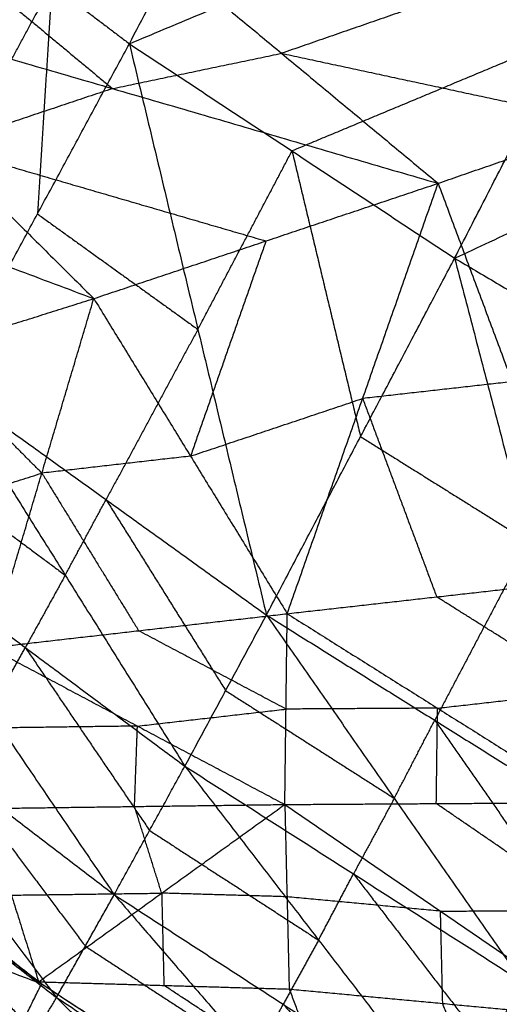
# Model space of a CAD drawing. Header units: millimetres. Extents: x -106 to 110, y -96 to 120.
# Tile 78 of 256: x -46.16 to -44.67, y -82.95 to -79.88. Entities that reach past the tile are written whole.
import ezdxf

# ---------------------------------------------------------------- set-up
doc = ezdxf.new("R2010")
doc.units = ezdxf.units.MM
doc.header["$MEASUREMENT"] = 0
doc.layers.add('Default', color=7, linetype='Continuous', true_color=0x000000)

msp = doc.modelspace()

# ---------------------------------------------------------------- linework, layer by layer
at = {"layer": 'Default'}
for points in [[(-45.2947, -76.1885, 12.0172), (-40.8615, -78.2853, 12.0172), (-36.4282, -80.3821, 12.0172)], [(-45.8215, -79.9558, 13.5831), (-45.327, -79.0141, 13.1678), (-44.8325, -78.0725, 12.7524)], [(-45.8215, -79.9558, 13.5831), (-44.9594, -79.596, 13.3349), (-44.0974, -79.2362, 13.0867)], [(-44.8095, -80.6233, 13.6147), (-44.4534, -79.9297, 13.3507), (-44.0974, -79.2362, 13.0867)], [(-44.7746, -79.3581, 9.5593), (-44.2836, -79.6892, 10.2475), (-43.7926, -80.0203, 10.9358)], [(-46.304, -79.5906, 13.5617), (-46.0627, -79.7732, 13.5724), (-45.8215, -79.9558, 13.5831)], [(-45.8349, -79.581, 9.8276), (-45.3479, -79.9856, 10.6179), (-44.8609, -80.3902, 11.4083)], [(-45.8349, -79.581, 9.8276), (-44.8137, -79.8006, 10.3817), (-43.7926, -80.0203, 10.9358)], [(-44.9594, -79.596, 13.3349), (-44.7064, -79.7628, 13.3428), (-44.4534, -79.9297, 13.3507)], [(-46.3608, -79.6907, 9.969), (-46.1173, -79.893, 10.3641), (-45.8738, -80.0953, 10.7593)], [(-46.3486, -80.3029, 13.6411), (-46.2057, -80.0381, 13.6067), (-46.0627, -79.7732, 13.5724)], [(-46.0627, -79.7732, 13.5724), (-46.085, -80.1294, 13.6121), (-46.1073, -80.4855, 13.6518)], [(-46.8867, -79.8003, 10.1103), (-46.4094, -80.2746, 10.9979), (-45.9321, -80.7489, 11.8856)], [(-46.8867, -79.8003, 10.1103), (-45.8738, -80.0953, 10.7593), (-44.8609, -80.3902, 11.4083)], [(-44.8137, -79.8006, 10.3817), (-45.0808, -79.8931, 10.4998), (-45.3479, -79.9856, 10.6179)], [(-44.8095, -80.6233, 13.6147), (-43.9296, -80.2137, 13.3607), (-43.0496, -79.8042, 13.1068)], [(-44.4534, -79.9297, 13.3507), (-44.8845, -80.1096, 13.4748), (-45.3155, -80.2895, 13.5989)], [(-46.3931, -81.0152, 13.7205), (-46.1073, -80.4855, 13.6518), (-45.8215, -79.9558, 13.5831)], [(-45.8215, -79.9558, 13.5831), (-45.6082, -80.8447, 13.6471), (-45.395, -81.7337, 13.711)], [(-45.8215, -79.9558, 13.5831), (-45.3155, -80.2895, 13.5989), (-44.8095, -80.6233, 13.6147)], [(-45.8738, -80.0953, 10.7593), (-45.6109, -80.0404, 10.6886), (-45.3479, -79.9856, 10.6179)], [(-45.3479, -79.9856, 10.6179), (-44.8373, -80.0954, 10.895), (-44.3268, -80.2053, 11.172)], [(-47.9051, -80.0088, 10.3976), (-46.9186, -80.3789, 11.1416), (-45.9321, -80.7489, 11.8856)], [(-44.8609, -80.3902, 11.4083), (-44.3268, -80.2053, 11.172), (-43.7926, -80.0203, 10.9358)], [(-45.8738, -80.0953, 10.7593), (-46.1416, -80.1849, 10.8786), (-46.4094, -80.2746, 10.9979)], [(-46.4094, -80.2746, 10.9979), (-45.903, -80.4221, 11.3224), (-45.3965, -80.5696, 11.6469)], [(-45.6082, -80.8447, 13.6471), (-45.4619, -80.5671, 13.623), (-45.3155, -80.2895, 13.5989)], [(-45.3155, -80.2895, 13.5989), (-45.2089, -80.734, 13.6309), (-45.1022, -81.1785, 13.6629)], [(-45.9321, -80.7489, 11.8856), (-45.3965, -80.5696, 11.6469), (-44.8609, -80.3902, 11.4083)], [(-45.3303, -81.7295, 11.3601), (-45.0956, -81.0599, 11.3842), (-44.8609, -80.3902, 11.4083)], [(-44.8609, -80.3902, 11.4083), (-44.6308, -81.0075, 11.1697), (-44.4006, -81.6248, 10.9311)], [(-46.1073, -80.4855, 13.6518), (-45.8577, -80.6651, 13.6494), (-45.6082, -80.8447, 13.6471)], [(-45.3965, -80.5696, 11.6469), (-45.5139, -80.9044, 11.6349), (-45.6312, -81.2392, 11.6228)], [(-45.395, -81.7337, 13.711), (-45.1022, -81.1785, 13.6629), (-44.8095, -80.6233, 13.6147)], [(-44.8095, -80.6233, 13.6147), (-44.5786, -81.506, 13.662), (-44.3478, -82.3888, 13.7094)], [(-44.8095, -80.6233, 13.6147), (-44.2868, -80.9323, 13.6263), (-43.7641, -81.2413, 13.6379)], [(-47.0012, -81.0855, 12.3586), (-46.4667, -80.9172, 12.1221), (-45.9321, -80.7489, 11.8856)], [(-46.255, -81.8353, 11.7855), (-46.0936, -81.2921, 11.8355), (-45.9321, -80.7489, 11.8856)], [(-45.9321, -80.7489, 11.8856), (-45.6312, -81.2392, 11.6228), (-45.3303, -81.7295, 11.3601)], [(-45.6082, -80.8447, 13.6471), (-45.7511, -81.1096, 13.6814), (-45.894, -81.3745, 13.7158)], [(-46.0936, -81.2921, 11.8355), (-46.2801, -81.1047, 11.9788), (-46.4667, -80.9172, 12.1221)], [(-46.3931, -81.0152, 13.7205), (-46.021, -81.6097, 13.6743), (-45.6488, -82.2042, 13.6282)], [(-46.3931, -81.0152, 13.7205), (-45.894, -81.3745, 13.7158), (-45.395, -81.7337, 13.711)], [(-44.6308, -81.0075, 11.1697), (-44.8632, -81.0337, 11.2769), (-45.0956, -81.0599, 11.3842)], [(-45.6312, -81.2392, 11.6228), (-45.3634, -81.1496, 11.5035), (-45.0956, -81.0599, 11.3842)], [(-45.0956, -81.0599, 11.3842), (-44.9805, -81.3685, 11.2649), (-44.8654, -81.6772, 11.1456)], [(-45.1022, -81.1785, 13.6629), (-44.8404, -81.3423, 13.6624), (-44.5786, -81.506, 13.662)], [(-46.5172, -81.2404, 13.6959), (-46.2691, -81.4251, 13.6851), (-46.021, -81.6097, 13.6743)], [(-45.6312, -81.2392, 11.6228), (-45.8624, -81.2657, 11.7292), (-46.0936, -81.2921, 11.8355)], [(-46.6281, -81.4604, 12.072), (-46.3608, -81.3763, 11.9538), (-46.0936, -81.2921, 11.8355)], [(-46.0936, -81.2921, 11.8355), (-45.9431, -81.5373, 11.7042), (-45.7927, -81.7824, 11.5728)], [(-46.021, -81.6097, 13.6743), (-45.9575, -81.4921, 13.6951), (-45.894, -81.3745, 13.7158)], [(-45.894, -81.3745, 13.7158), (-45.708, -81.6717, 13.6927), (-45.5219, -81.9689, 13.6696)], [(-46.6413, -81.4656, 13.6714), (-46.2549, -82.0348, 13.5734), (-45.8685, -82.6039, 13.4754)], [(-46.6413, -81.4656, 13.6714), (-46.1451, -81.8349, 13.6498), (-45.6488, -82.2042, 13.6282)], [(-44.5786, -81.506, 13.662), (-44.725, -81.7836, 13.6861), (-44.8714, -82.0612, 13.7102)], [(-46.021, -81.6097, 13.6743), (-46.083, -81.7223, 13.6621), (-46.1451, -81.8349, 13.6498)], [(-45.3303, -81.7295, 11.3601), (-44.8654, -81.6772, 11.1456), (-44.4006, -81.6248, 10.9311)], [(-44.3978, -81.9711, 10.9436), (-44.6316, -81.8241, 11.0446), (-44.8654, -81.6772, 11.1456)], [(-46.255, -81.8353, 11.7855), (-45.7927, -81.7824, 11.5728), (-45.3303, -81.7295, 11.3601)], [(-45.6488, -82.2042, 13.6282), (-45.5219, -81.9689, 13.6696), (-45.395, -81.7337, 13.711)], [(-45.395, -81.7337, 13.711), (-44.9973, -82.304, 13.6583), (-44.5996, -82.8743, 13.6055)], [(-45.395, -81.7337, 13.711), (-44.8714, -82.0612, 13.7102), (-44.3478, -82.3888, 13.7094)], [(-45.3378, -82.3233, 11.3773), (-45.3341, -82.0264, 11.3687), (-45.3303, -81.7295, 11.3601)], [(-45.3303, -81.7295, 11.3601), (-44.8627, -82.0235, 11.1581), (-44.3951, -82.3174, 10.956)], [(-45.3341, -82.0264, 11.3687), (-45.5634, -81.9044, 11.4708), (-45.7927, -81.7824, 11.5728)], [(-46.255, -81.8353, 11.7855), (-45.7964, -82.0793, 11.5814), (-45.3378, -82.3233, 11.3773)], [(-46.2549, -82.0348, 13.5734), (-46.2, -81.9348, 13.6116), (-46.1451, -81.8349, 13.6498)], [(-46.1451, -81.8349, 13.6498), (-45.9518, -82.1195, 13.6008), (-45.7586, -82.4041, 13.5518)], [(-46.856, -81.8489, 13.5582), (-46.4522, -82.3864, 13.4143), (-46.0483, -82.924, 13.2705)], [(-46.856, -81.8489, 13.5582), (-46.3622, -82.2264, 13.5168), (-45.8685, -82.6039, 13.4754)], [(-45.5219, -81.9689, 13.6696), (-45.2596, -82.1364, 13.664), (-44.9973, -82.304, 13.6583)], [(-44.8627, -82.0235, 11.1581), (-44.6303, -81.9973, 11.0508), (-44.3978, -81.9711, 10.9436)], [(-45.7964, -82.0793, 11.5814), (-45.5652, -82.0529, 11.4751), (-45.3341, -82.0264, 11.3687)], [(-44.8627, -82.0235, 11.1581), (-45.0984, -82.025, 11.2634), (-45.3341, -82.0264, 11.3687)], [(-44.8665, -82.3204, 11.1667), (-44.8646, -82.1719, 11.1624), (-44.8627, -82.0235, 11.1581)], [(-45.7964, -82.0793, 11.5814), (-46.0302, -82.0824, 11.6856), (-46.264, -82.0855, 11.7898)], [(-45.8054, -82.3295, 11.5857), (-45.8009, -82.2044, 11.5836), (-45.7964, -82.0793, 11.5814)], [(-44.9973, -82.304, 13.6583), (-44.9343, -82.1826, 13.6842), (-44.8714, -82.0612, 13.7102)], [(-44.8714, -82.0612, 13.7102), (-44.6725, -82.3464, 13.6838), (-44.4737, -82.6315, 13.6574)], [(-47.0752, -82.1144, 12.1473), (-46.5849, -82.4977, 11.9817), (-46.0945, -82.8811, 11.816)], [(-47.0577, -82.1303, 12.1388), (-46.5808, -82.5027, 11.9783), (-46.1039, -82.875, 11.8177)], [(-47.032, -82.1563, 13.3963), (-46.5401, -82.5401, 13.3334), (-46.0483, -82.924, 13.2705)], [(-45.8685, -82.6039, 13.4754), (-45.7586, -82.4041, 13.5518), (-45.6488, -82.2042, 13.6282)], [(-45.6488, -82.2042, 13.6282), (-45.2328, -82.7453, 13.5279), (-44.8167, -83.2863, 13.4276)], [(-45.6488, -82.2042, 13.6282), (-45.1242, -82.5392, 13.6169), (-44.5996, -82.8743, 13.6055)], [(-46.3622, -82.2264, 13.5168), (-46.1603, -82.4952, 13.4449), (-45.9584, -82.764, 13.3729)], [(-46.273, -82.3357, 11.7941), (-45.8054, -82.3295, 11.5857), (-45.3378, -82.3233, 11.3773)], [(-46.1039, -82.875, 11.8177), (-45.7209, -82.5992, 11.5975), (-45.3378, -82.3233, 11.3773)], [(-45.7209, -82.5992, 11.5975), (-45.7632, -82.4643, 11.5916), (-45.8054, -82.3295, 11.5857)], [(-45.3378, -82.3233, 11.3773), (-44.8665, -82.3204, 11.1667), (-44.3951, -82.3174, 10.956)], [(-45.3378, -82.3233, 11.3773), (-45.331, -82.6105, 11.4283), (-45.3242, -82.8976, 11.4793)], [(-45.3378, -82.3233, 11.3773), (-44.8534, -82.6553, 11.2282), (-44.369, -82.9873, 11.079)], [(-44.9973, -82.304, 13.6583), (-45.0607, -82.4216, 13.6376), (-45.1242, -82.5392, 13.6169)], [(-44.382, -82.6523, 11.0175), (-44.6243, -82.4864, 11.0921), (-44.8665, -82.3204, 11.1667)], [(-46.273, -82.3357, 11.7941), (-46.1885, -82.6054, 11.8059), (-46.1039, -82.875, 11.8177)], [(-45.7586, -82.4041, 13.5518), (-45.4957, -82.5747, 13.5399), (-45.2328, -82.7453, 13.5279)], [(-47.2445, -82.449, 12.4235), (-46.6695, -82.6651, 12.1197), (-46.0945, -82.8811, 11.816)], [(-46.5401, -82.5401, 13.3334), (-46.3281, -82.7906, 13.2427), (-46.1161, -83.041, 13.1519)], [(-45.2328, -82.7453, 13.5279), (-45.1785, -82.6422, 13.5724), (-45.1242, -82.5392, 13.6169)], [(-45.1242, -82.5392, 13.6169), (-44.9162, -82.8098, 13.5667), (-44.7081, -83.0803, 13.5165)], [(-46.1885, -82.6054, 11.8059), (-45.9547, -82.6023, 11.7017), (-45.7209, -82.5992, 11.5975)], [(-46.0483, -82.924, 13.2705), (-45.9584, -82.764, 13.3729), (-45.8685, -82.6039, 13.4754)], [(-45.8685, -82.6039, 13.4754), (-45.4311, -83.11, 13.3353), (-44.9937, -83.6161, 13.1953)], [(-45.8685, -82.6039, 13.4754), (-45.3426, -82.9451, 13.4515), (-44.8167, -83.2863, 13.4276)], [(-45.7209, -82.5992, 11.5975), (-45.7175, -82.7427, 11.623), (-45.714, -82.8863, 11.6485)], [(-45.331, -82.6105, 11.4283), (-45.5259, -82.6048, 11.5129), (-45.7209, -82.5992, 11.5975)], [(-44.8534, -82.6553, 11.2282), (-45.0922, -82.6329, 11.3282), (-45.331, -82.6105, 11.4283)], [(-44.8534, -82.6553, 11.2282), (-44.6177, -82.6538, 11.1228), (-44.382, -82.6523, 11.0175)], [(-44.8466, -82.9424, 11.2792), (-44.85, -82.7989, 11.2537), (-44.8534, -82.6553, 11.2282)], [(-45.2328, -82.7453, 13.5279), (-45.2877, -82.8452, 13.4897), (-45.3426, -82.9451, 13.4515)], [(-45.9584, -82.764, 13.3729), (-45.6947, -82.937, 13.3541), (-45.4311, -83.11, 13.3353)], [(-46.266, -83.2287, 12.122), (-46.1803, -83.0549, 11.969), (-46.0945, -82.8811, 11.816)], [(-46.1039, -82.875, 11.8177), (-45.714, -82.8863, 11.6485), (-45.3242, -82.8976, 11.4793)], [(-46.1039, -82.875, 11.8177), (-45.5907, -83.2123, 11.7139), (-45.0775, -83.5495, 11.6102)], [(-46.0945, -82.8811, 11.816), (-45.5626, -83.2298, 11.7091), (-45.0307, -83.5786, 11.6022)], [(-44.8167, -83.2863, 13.4276), (-44.7081, -83.0803, 13.5165), (-44.5996, -82.8743, 13.6055)], [(-45.2008, -83.2235, 11.5447), (-45.4574, -83.0549, 11.5966), (-45.714, -82.8863, 11.6485)], [(-45.3242, -82.8976, 11.4793), (-45.2008, -83.2235, 11.5447), (-45.0775, -83.5495, 11.6102)], [(-45.3242, -82.8976, 11.4793), (-44.8466, -82.9424, 11.2792), (-44.369, -82.9873, 11.079)], [(-46.184, -83.1579, 13.0334), (-46.1161, -83.041, 13.1519), (-46.0483, -82.924, 13.2705)], [(-46.0483, -82.924, 13.2705), (-45.5875, -83.3905, 13.1004), (-45.1267, -83.8571, 12.9303)], [(-46.0483, -82.924, 13.2705), (-45.521, -83.27, 13.2329), (-44.9937, -83.6161, 13.1953)], [(-45.4311, -83.11, 13.3353), (-45.3868, -83.0276, 13.3934), (-45.3426, -82.9451, 13.4515)], [(-45.3426, -82.9451, 13.4515), (-45.1239, -83.1982, 13.3815), (-44.9052, -83.4512, 13.3115)], [(-44.7232, -83.2684, 11.3446), (-44.7849, -83.1054, 11.3119), (-44.8466, -82.9424, 11.2792)]]:
    msp.add_open_spline(points, degree=2, dxfattribs=at)

doc.saveas('drawing.dxf')
